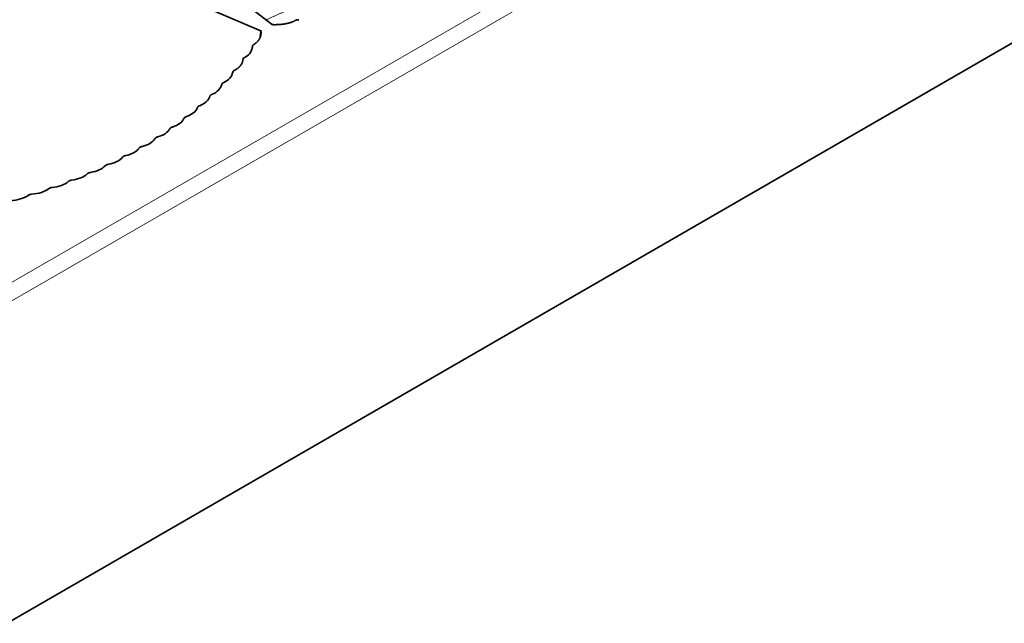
# Model space of a CAD drawing. Header units: millimetres. Extents: x 7 to 415, y 7 to 290.
# Tile 77 of 86: x 366 to 384, y 96 to 107. Entities that reach past the tile are written whole.
import ezdxf

# ---------------------------------------------------------------- set-up
doc = ezdxf.new("R2010")
doc.units = ezdxf.units.MM
doc.layers.add('Sichtbar (ISO)', color=7, linetype='Continuous', lineweight=35)
doc.layers.add('Sichtbar schmal (ISO)', color=7, linetype='Continuous', lineweight=18)

msp = doc.modelspace()

# ---------------------------------------------------------------- linework, layer by layer
at = {"layer": 'Sichtbar (ISO)'}
for p, q in [((401.826, 116.849), (296.043, 55.775)), ((365.28, 110.983), (370.737, 106.74)), ((363.197, 109.78), (370.545, 106.63)), ((370.747, 106.746), (370.737, 106.74)), ((370.535, 106.624), (370.545, 106.63)), ((370.535, 106.624), (370.535, 106.621))]:
    msp.add_line(p, q, dxfattribs=at)
for centre, major_axis, ratio, start_param, end_param in [((369.877, 106.457), (-0.5, 0.14), 0.638448, 2.489402, 3.277374), ((369.519, 106.023), (-0.516, 0.127), 0.619206, 2.484617, 3.174735), ((369.324, 105.816), (-0.521, 0.119), 0.610703, 2.439828, 3.124599), ((369.114, 105.616), (-0.527, 0.113), 0.601505, 2.39625, 3.076434), ((368.892, 105.425), (-0.533, 0.107), 0.591767, 2.353834, 3.030203), ((368.655, 105.242), (-0.539, 0.102), 0.581607, 2.312566, 2.985989), ((368.405, 105.067), (-0.544, 0.098), 0.571129, 2.272418, 2.943836), ((368.142, 104.899), (-0.55, 0.094), 0.560427, 2.233355, 2.903752), ((367.865, 104.739), (0.556, -0.092), 0.549578, 5.337259, 6.007655), ((367.575, 104.587), (0.562, -0.09), 0.538663, 5.300217, 5.971635), ((366.954, 104.307), (0.575, -0.088), 0.516855, 5.229036, 5.905404), ((367.271, 104.443), (0.568, -0.088), 0.527737, 5.264152, 5.937575), ((366.623, 104.178), (0.581, -0.088), 0.50607, 5.194847, 5.875031), ((366.278, 104.057), (-0.587, 0.088), 0.495429, 2.019981, 2.704752), ((365.919, 103.944), (-0.594, 0.089), 0.484983, 1.987526, 2.677644)]:
    msp.add_ellipse(centre, major_axis=major_axis, ratio=ratio, start_param=start_param, end_param=end_param, dxfattribs=at)
for points, degree in [([(371.136, 106.817), (371.083, 106.789), (371.018, 106.767), (370.942, 106.752), (370.855, 106.743), (370.747, 106.746)], 5), ([(370.412, 106.399), (370.462, 106.43), (370.499, 106.467), (370.526, 106.511), (370.54, 106.562), (370.535, 106.624)], 5), ([(370.528, 106.595), (370.525, 106.573), (370.523, 106.55), (370.522, 106.527)], 3), ([(370.535, 106.621), (370.533, 106.616), (370.532, 106.61), (370.53, 106.605), (370.529, 106.6), (370.528, 106.595)], 5), ([(370.535, 106.621), (370.535, 106.617), (370.535, 106.613), (370.536, 106.609), (370.536, 106.605), (370.536, 106.601)], 5), ([(370.377, 106.318), (370.378, 106.331), (370.38, 106.343), (370.383, 106.355)], 3), ([(370.382, 106.347), (370.381, 106.342), (370.38, 106.337), (370.379, 106.331), (370.378, 106.326), (370.377, 106.32)], 5), ([(370.072, 105.943), (370.126, 105.971), (370.168, 106.006), (370.199, 106.047), (370.218, 106.094), (370.22, 106.153)], 5), ([(370.218, 106.133), (370.217, 106.126), (370.216, 106.118), (370.215, 106.11)], 3)]:
    msp.add_open_spline(points, degree=degree, dxfattribs=at)
for points, weights in [([(371.201, 106.833), (371.185, 106.833), (371.171, 106.832), (371.158, 106.829), (371.147, 106.824), (371.136, 106.817)], [1, 1.03162869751, 1.04744304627, 1.04744304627, 1.03162869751, 1]), ([(370.384, 106.362), (370.384, 106.371), (370.387, 106.379), (370.392, 106.386), (370.4, 106.393), (370.412, 106.399)], [1, 1.03162869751, 1.04744304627, 1.04744304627, 1.03162869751, 1]), ([(370.038, 105.907), (370.039, 105.916), (370.043, 105.924), (370.05, 105.931), (370.059, 105.937), (370.072, 105.943)], [1, 1.03391725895, 1.05087588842, 1.05087588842, 1.03391725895, 1]), ([(369.844, 105.691), (369.846, 105.7), (369.85, 105.708), (369.857, 105.715), (369.867, 105.721), (369.88, 105.727)], [1, 1.03390913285, 1.05086369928, 1.05086369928, 1.03390913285, 1]), ([(369.636, 105.483), (369.639, 105.493), (369.643, 105.501), (369.651, 105.508), (369.661, 105.514), (369.675, 105.519)], [1, 1.0348407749, 1.05226116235, 1.05226116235, 1.0348407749, 1]), ([(369.414, 105.284), (369.417, 105.294), (369.423, 105.302), (369.431, 105.308), (369.441, 105.314), (369.456, 105.319)], [1, 1.03570165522, 1.05355248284, 1.05355248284, 1.03570165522, 1]), ([(369.178, 105.093), (369.182, 105.103), (369.188, 105.11), (369.196, 105.117), (369.208, 105.122), (369.223, 105.127)], [1, 1.03648379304, 1.05472568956, 1.05472568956, 1.03648379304, 1]), ([(368.928, 104.91), (368.933, 104.919), (368.939, 104.927), (368.948, 104.933), (368.96, 104.938), (368.975, 104.942)], [1, 1.03717955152, 1.05576932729, 1.05576932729, 1.03717955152, 1]), ([(368.664, 104.735), (368.67, 104.744), (368.677, 104.752), (368.686, 104.758), (368.699, 104.762), (368.714, 104.766)], [1, 1.03777993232, 1.05666989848, 1.05666989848, 1.03777993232, 1]), ([(368.15, 104.438), (368.134, 104.435), (368.121, 104.431), (368.111, 104.425), (368.102, 104.418), (368.096, 104.409)], [1, 1.03777993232, 1.05666989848, 1.05666989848, 1.03777993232, 1]), ([(368.407, 104.587), (368.402, 104.584), (368.397, 104.58), (368.394, 104.577), (368.39, 104.573), (368.387, 104.568)], [1.0478440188, 1.04782292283, 1.04302797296, 1.0334591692, 1.01911651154, 1]), ([(368.407, 104.587), (368.412, 104.589), (368.417, 104.592), (368.424, 104.594), (368.431, 104.596), (368.439, 104.598)], [1.0478440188, 1.04782292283, 1.04302797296, 1.0334591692, 1.01911651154, 1]), ([(367.847, 104.285), (367.83, 104.283), (367.817, 104.279), (367.807, 104.274), (367.798, 104.267), (367.79, 104.258)], [1, 1.03717955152, 1.05576932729, 1.05576932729, 1.03717955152, 1]), ([(367.53, 104.141), (367.513, 104.139), (367.5, 104.135), (367.489, 104.131), (367.479, 104.124), (367.471, 104.116)], [1, 1.03648379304, 1.05472568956, 1.05472568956, 1.03648379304, 1]), ([(367.198, 104.005), (367.182, 104.003), (367.168, 104), (367.157, 103.995), (367.147, 103.989), (367.139, 103.981)], [1, 1.03570165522, 1.05355248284, 1.05355248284, 1.03570165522, 1]), ([(366.494, 103.757), (366.477, 103.756), (366.464, 103.753), (366.452, 103.749), (366.441, 103.743), (366.431, 103.736)], [1, 1.03390913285, 1.05086369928, 1.05086369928, 1.03390913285, 1]), ([(366.853, 103.877), (366.837, 103.875), (366.823, 103.873), (366.811, 103.868), (366.801, 103.862), (366.792, 103.854)], [1, 1.0348407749, 1.05226116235, 1.05226116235, 1.0348407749, 1])]:
    msp.add_rational_spline(points, weights, degree=5, dxfattribs=at)
at = {"layer": 'Sichtbar schmal (ISO)'}
for p, q in [((401.685, 122.728), (295.902, 61.654)), ((296.043, 61.409), (401.826, 122.483))]:
    msp.add_line(p, q, dxfattribs=at)
msp.add_open_spline([(370.624, 106.828), (371.008, 107.012), (371.454, 107.186)], degree=2, dxfattribs=at)

doc.saveas('drawing.dxf')
